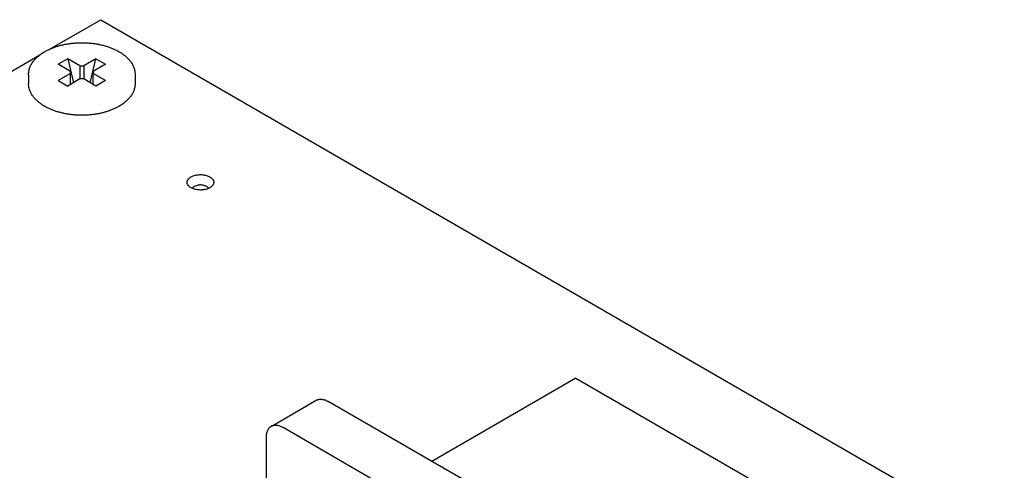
# Model space of a CAD drawing. Header units: inches. Extents: x 0 to 34, y 0 to 22.
# Tile 16 of 21: x 25.8 to 27.6, y 8.4 to 9.2. Entities that reach past the tile are written whole.
import ezdxf

# ---------------------------------------------------------------- set-up
doc = ezdxf.new("R2010")
doc.units = ezdxf.units.IN
doc.header["$LTSCALE"] = 1.87
doc.header["$MEASUREMENT"] = 0
doc.layers.get('0').update_dxf_attribs({"linetype": 'CONTINUOUS'})
doc.layers.add('DETAIL', color=7, linetype='CONTINUOUS')
doc.styles.get("Standard").update_dxf_attribs({"font": 'txt', "width": 0.8})
doc.dimstyles.get("Standard").update_dxf_attribs({"dimtxt": 0.125, "dimasz": 0.18, "dimexe": 0.18, "dimexo": 0.0625, "dimgap": 0.09, "dimtad": 0, "dimtih": 1, "dimtoh": 1, "dimdec": 3, "dimzin": 4, "dimdsep": 46, "dimtxsty": 'STANDARD', "dimblk": '_FILLED', "dimblk1": '_FILLED', "dimblk2": '_FILLED', "dimcen": 0.09, "dimadec": 0, "dimazin": 0, "dimtol": 1, "dimtp": 0.01, "dimtm": 0.01, "dimtfac": 1, "dimtdec": 3, "dimtofl": 0, "dimtmove": 0, "dimatfit": 3, "dimldrblk": '_FILLED', "dimfxl": 1, "dimtolj": 1, "dimtzin": 4, "dimarcsym": 0})

# ---------------------------------------------------------------- blocks, each defined once
blk = doc.blocks.new('_FILLED')
at = {"color": 0, "linetype": 'BYBLOCK'}
blk.add_solid([(0, 0), (-1, 0.174), (-1, -0.174)], dxfattribs=at)

msp = doc.modelspace()

# ---------------------------------------------------------------- linework, layer by layer
at = {"color": 7, "linetype": 'CONTINUOUS'}
for p, q in [((25.8129, 9.1482), (25.9078, 9.203)), ((25.9078, 9.203), (30.1858, 6.7329)), ((25.3372, 8.8736), (25.7939, 9.1372)), ((25.8459, 9.1296), (25.8282, 9.1193)), ((25.8459, 9.1296), (25.857, 9.0849)), ((25.8689, 9.1163), (25.8459, 9.1296)), ((25.8989, 9.1296), (25.876, 9.1163)), ((25.8879, 9.0849), (25.8989, 9.1296)), ((25.8989, 9.1296), (25.9166, 9.1193)), ((25.8512, 9.1061), (25.8282, 9.1193)), ((25.8512, 9.102), (25.8512, 9.1061)), ((25.8689, 9.1163), (25.8689, 9.0918)), ((25.8689, 9.1163), (25.876, 9.1163)), ((25.876, 9.1163), (25.876, 9.0918)), ((25.9166, 9.1193), (25.8937, 9.1061)), ((25.8937, 9.1061), (25.8937, 9.102)), ((25.7724, 9.0999), (25.7724, 9.0836)), ((25.8512, 9.102), (25.8282, 9.0887)), ((25.8282, 9.0887), (25.8459, 9.0785)), ((25.8689, 9.0918), (25.8459, 9.0785)), ((25.8512, 9.0815), (25.8512, 9.102)), ((25.876, 9.0918), (25.8689, 9.0918)), ((25.8989, 9.0785), (25.876, 9.0918)), ((25.8937, 9.0815), (25.8937, 9.102)), ((25.9166, 9.0887), (25.8937, 9.102)), ((25.9166, 9.0887), (25.8989, 9.0785)), ((25.9724, 9.0999), (25.9724, 9.0836)), ((26.7993, 8.5307), (26.5292, 8.3748)), ((26.7993, 8.5307), (27.3176, 8.2315)), ((26.2274, 8.4403), (26.3122, 8.4893)), ((27.1288, 8.0285), (26.3347, 8.487)), ((27.044, 7.9795), (26.2499, 8.438)), ((26.2181, 8.4197), (26.2181, 8.2635))]:
    msp.add_line(p, q, dxfattribs=at)
msp.add_arc((26.0955, 8.8714), 0.0215, 45.7437, 60.0349, dxfattribs=at)
for points, knots in [([(25.7724, 9.0999), (25.7724, 9.101), (25.7725, 9.103), (25.7729, 9.1061), (25.7736, 9.1092), (25.7745, 9.1122), (25.7756, 9.1152), (25.777, 9.1181), (25.7786, 9.121), (25.7811, 9.1248), (25.7849, 9.1293), (25.7901, 9.1343), (25.7961, 9.139), (25.8005, 9.1417), (25.8027, 9.1431)], [0, 0, 0, 0, 0.056064, 0.112297, 0.16888, 0.225977, 0.283756, 0.342374, 0.401979, 0.46271, 0.58796, 0.718978, 0.856255, 1, 1, 1, 1]), ([(25.8027, 9.1431), (25.8045, 9.1441), (25.8082, 9.146), (25.8139, 9.1487), (25.8199, 9.1511), (25.8263, 9.1532), (25.8328, 9.155), (25.8396, 9.1566), (25.8465, 9.1578), (25.8536, 9.1588), (25.8607, 9.1594), (25.868, 9.1598), (25.8752, 9.1598), (25.8824, 9.1596), (25.8896, 9.159), (25.8967, 9.1581), (25.9037, 9.1569), (25.9105, 9.1554), (25.9171, 9.1536), (25.9235, 9.1516), (25.9296, 9.1493), (25.9354, 9.1467), (25.9408, 9.1438), (25.946, 9.1408), (25.9507, 9.1375), (25.9551, 9.134), (25.959, 9.1302), (25.9625, 9.1263), (25.9655, 9.1223), (25.968, 9.118), (25.9699, 9.1136), (25.9714, 9.1091), (25.9722, 9.1046), (25.9724, 9.1015), (25.9724, 9.0999)], [0, 0, 0, 0, 0.03062, 0.062182, 0.094636, 0.127916, 0.161941, 0.196618, 0.231845, 0.267511, 0.303499, 0.339688, 0.375955, 0.412173, 0.448219, 0.48397, 0.519309, 0.554124, 0.588309, 0.62177, 0.654423, 0.686198, 0.71704, 0.746913, 0.775801, 0.803707, 0.830662, 0.856718, 0.881955, 0.906474, 0.930395, 0.953857, 0.977007, 1, 1, 1, 1]), ([(25.9421, 9.0405), (25.9403, 9.0395), (25.9367, 9.0375), (25.9309, 9.0349), (25.9249, 9.0325), (25.9186, 9.0304), (25.912, 9.0285), (25.9053, 9.027), (25.8983, 9.0257), (25.8913, 9.0248), (25.8841, 9.0241), (25.8769, 9.0238), (25.8696, 9.0237), (25.8624, 9.024), (25.8552, 9.0246), (25.8481, 9.0255), (25.8412, 9.0267), (25.8344, 9.0282), (25.8278, 9.0299), (25.8214, 9.032), (25.8153, 9.0343), (25.8095, 9.0369), (25.804, 9.0397), (25.7989, 9.0428), (25.7941, 9.0461), (25.7898, 9.0496), (25.7858, 9.0533), (25.7824, 9.0572), (25.7794, 9.0613), (25.7769, 9.0656), (25.7749, 9.0699), (25.7735, 9.0744), (25.7726, 9.079), (25.7724, 9.0821), (25.7724, 9.0836)], [0, 0, 0, 0, 0.03062, 0.062182, 0.094636, 0.127916, 0.161941, 0.196618, 0.231845, 0.267511, 0.303499, 0.339688, 0.375955, 0.412173, 0.448219, 0.48397, 0.519309, 0.554124, 0.588309, 0.62177, 0.654423, 0.686198, 0.71704, 0.746913, 0.775801, 0.803707, 0.830662, 0.856718, 0.881955, 0.906474, 0.930395, 0.953857, 0.977007, 1, 1, 1, 1]), ([(25.9724, 9.0836), (25.9724, 9.0826), (25.9723, 9.0805), (25.9719, 9.0774), (25.9713, 9.0744), (25.9704, 9.0713), (25.9692, 9.0684), (25.9678, 9.0654), (25.9662, 9.0626), (25.9637, 9.0588), (25.96, 9.0543), (25.9548, 9.0493), (25.9488, 9.0446), (25.9444, 9.0418), (25.9421, 9.0405)], [0, 0, 0, 0, 0.056064, 0.112297, 0.16888, 0.225977, 0.283756, 0.342374, 0.401979, 0.46271, 0.58796, 0.718978, 0.856255, 1, 1, 1, 1]), ([(26.0698, 8.898), (26.0698, 8.8985), (26.0699, 8.8995), (26.0703, 8.9009), (26.0709, 8.9023), (26.0717, 8.9036), (26.0728, 8.9049), (26.074, 8.9061), (26.0755, 8.9072), (26.0766, 8.9079), (26.0771, 8.9083)], [0, 0, 0, 0, 0.108015, 0.218066, 0.332005, 0.451364, 0.577283, 0.710505, 0.851398, 1, 1, 1, 1]), ([(26.0771, 8.9083), (26.078, 8.9088), (26.08, 8.9097), (26.0831, 8.9108), (26.0864, 8.9117), (26.09, 8.9123), (26.0936, 8.9125), (26.0973, 8.9125), (26.1009, 8.9121), (26.1044, 8.9114), (26.1076, 8.9105), (26.1106, 8.9093), (26.1129, 8.9081), (26.1145, 8.907), (26.1159, 8.9058), (26.1172, 8.9046), (26.1182, 8.9033), (26.1188, 8.9023), (26.1192, 8.9012), (26.1196, 8.9002), (26.1198, 8.8991), (26.1198, 8.8984), (26.1198, 8.898)], [0, 0, 0, 0, 0.062378, 0.128709, 0.198294, 0.270263, 0.343632, 0.417355, 0.490371, 0.56165, 0.63024, 0.695321, 0.756262, 0.78507, 0.812732, 0.864629, 0.889014, 0.912462, 0.935105, 0.95711, 0.978669, 1, 1, 1, 1]), ([(26.1125, 8.8878), (26.1116, 8.8873), (26.1097, 8.8864), (26.1066, 8.8852), (26.1032, 8.8844), (26.0997, 8.8838), (26.096, 8.8836), (26.0924, 8.8836), (26.0888, 8.884), (26.0853, 8.8846), (26.082, 8.8856), (26.079, 8.8868), (26.0767, 8.888), (26.0751, 8.8891), (26.0737, 8.8903), (26.0725, 8.8915), (26.0715, 8.8928), (26.0709, 8.8938), (26.0704, 8.8949), (26.0701, 8.8959), (26.0699, 8.897), (26.0698, 8.8977), (26.0698, 8.898)], [0, 0, 0, 0, 0.062378, 0.128709, 0.198294, 0.270263, 0.343632, 0.417355, 0.490371, 0.56165, 0.63024, 0.695321, 0.756262, 0.78507, 0.812732, 0.864629, 0.889014, 0.912462, 0.935105, 0.95711, 0.978669, 1, 1, 1, 1]), ([(26.1062, 8.8901), (26.1057, 8.8904), (26.1046, 8.8909), (26.1029, 8.8916), (26.1012, 8.8922), (26.0994, 8.8926), (26.0976, 8.8929), (26.0958, 8.8931), (26.094, 8.8931), (26.0915, 8.8929), (26.0885, 8.8923), (26.0857, 8.8913), (26.0835, 8.8901), (26.0819, 8.8892), (26.0805, 8.8881), (26.0796, 8.8872), (26.0791, 8.8868)], [0, 0, 0, 0, 0.062471, 0.124953, 0.187455, 0.249983, 0.312537, 0.375112, 0.437695, 0.50027, 0.625251, 0.750126, 0.812594, 0.87506, 0.937529, 1, 1, 1, 1]), ([(26.1198, 8.898), (26.1198, 8.8976), (26.1197, 8.8966), (26.1194, 8.8952), (26.1188, 8.8938), (26.1179, 8.8925), (26.1169, 8.8912), (26.1156, 8.89), (26.1141, 8.8888), (26.1131, 8.8882), (26.1125, 8.8878)], [0, 0, 0, 0, 0.108015, 0.218066, 0.332005, 0.451364, 0.577283, 0.710505, 0.851398, 1, 1, 1, 1]), ([(26.3122, 8.4893), (26.3126, 8.4895), (26.3134, 8.4899), (26.3146, 8.4904), (26.3158, 8.4908), (26.3175, 8.4912), (26.3198, 8.4914), (26.3226, 8.4913), (26.3256, 8.4908), (26.3286, 8.4899), (26.3317, 8.4887), (26.3337, 8.4876), (26.3347, 8.487)], [0, 0, 0, 0, 0.053914, 0.108086, 0.162769, 0.218203, 0.332117, 0.451452, 0.577349, 0.710549, 0.851418, 1, 1, 1, 1]), ([(26.2274, 8.4403), (26.227, 8.4401), (26.2263, 8.4396), (26.2253, 8.4388), (26.2243, 8.438), (26.2231, 8.4367), (26.2217, 8.4348), (26.2204, 8.4323), (26.2194, 8.4295), (26.2186, 8.4264), (26.2182, 8.4231), (26.2181, 8.4208), (26.2181, 8.4197)], [0, 0, 0, 0, 0.053915, 0.108089, 0.162773, 0.218208, 0.332124, 0.451459, 0.577355, 0.710554, 0.85142, 1, 1, 1, 1]), ([(26.2499, 8.438), (26.2489, 8.4386), (26.2468, 8.4397), (26.2438, 8.441), (26.2407, 8.4418), (26.2378, 8.4423), (26.2349, 8.4424), (26.2327, 8.4422), (26.2309, 8.4418), (26.2297, 8.4414), (26.2285, 8.4409), (26.2278, 8.4405), (26.2274, 8.4403)], [0, 0, 0, 0, 0.148582, 0.289451, 0.422651, 0.548548, 0.667883, 0.781797, 0.837231, 0.891914, 0.946086, 1, 1, 1, 1])]:
    msp.add_open_spline(points, degree=3, knots=knots, dxfattribs=at)

# ---------------------------------------------------------------- leaders
at = {"layer": 'DETAIL', "color": 2, "linetype": 'CONTINUOUS'}
msp.add_leader([(26.5814, 6.8454), (23.6998, 8.974)], dimstyle='STANDARD', override={"dimtad": 0, "dimldrblk": 'DOT'}, dxfattribs=at)

doc.saveas('drawing.dxf')
